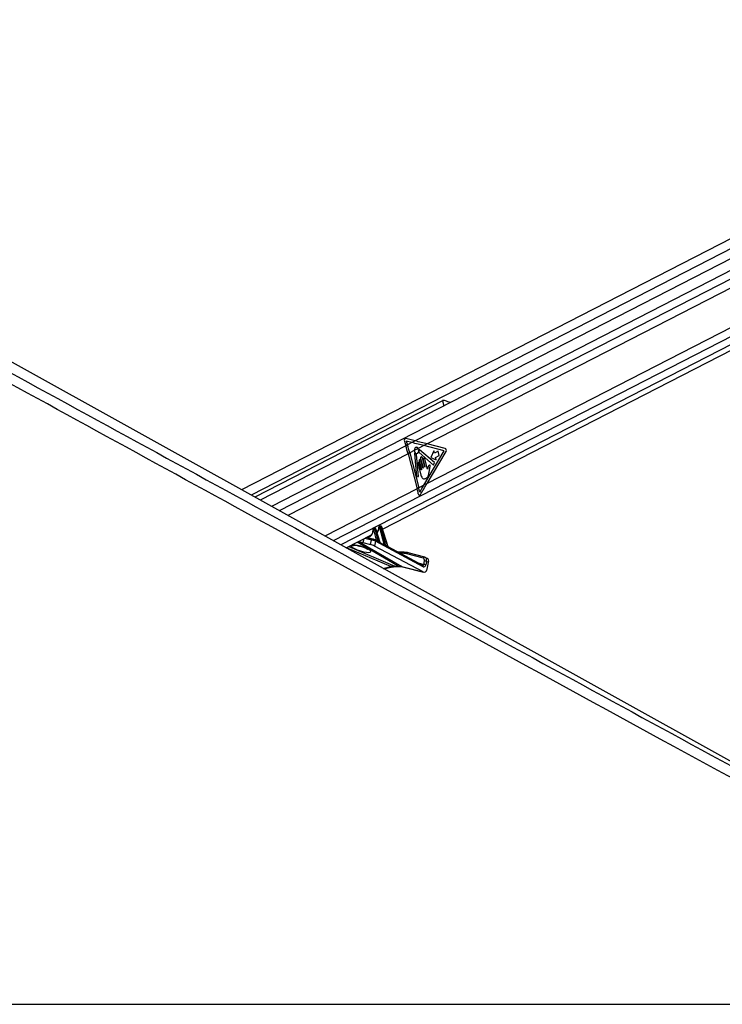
# Model space of a CAD drawing. Header units: millimetres. Extents: x 20 to 19939, y 40 to 15016.
# Tile 102 of 106: x 16703 to 17625, y 6224 to 7517. Entities that reach past the tile are written whole.
import ezdxf

# ---------------------------------------------------------------- set-up
doc = ezdxf.new("R2010")
doc.units = ezdxf.units.MM
doc.header["$LTSCALE"] = 2

msp = doc.modelspace()

# ---------------------------------------------------------------- linework, layer by layer
at = {"color": 7, "linetype": 'Continuous', "lineweight": 25}
for p, q in [((18195.17, 7516.8), (16994.18, 6899.6)), ((18209.24, 7497.92), (17018.6, 6886.04)), ((17179.16, 6848.06), (18224.27, 7385.15)), ((17964.1, 6360.86), (16171.15, 7356.76)), ((17257.62, 7016.67), (17011.31, 6890.09)), ((17221.93, 6963.89), (17209.49, 6966.91)), ((17207.68, 6963.68), (17209.58, 6957.54)), ((17211.73, 6958.65), (17209.58, 6957.54)), ((17210.24, 6963.47), (17211.73, 6958.65)), ((17217.62, 6961.68), (17210.24, 6963.47)), ((17217.62, 6961.68), (17211.73, 6958.65)), ((17221.93, 6963.89), (17217.62, 6961.68)), ((17225.9, 6953.92), (17220.73, 6951.26)), ((17233.41, 6957.77), (17225.9, 6953.92)), ((17237.72, 6959.99), (17233.41, 6957.77)), ((17259.96, 6951.09), (17233.41, 6957.77)), ((17261.34, 6954.05), (17237.72, 6959.99)), ((17214.71, 6948.16), (17212.55, 6947.05)), ((17212.55, 6947.05), (17224.34, 6901.16)), ((17220.73, 6951.26), (17214.71, 6948.16)), ((17214.71, 6948.16), (17226.5, 6902.27)), ((17220.91, 6947.29), (17223.6, 6916.91)), ((17226.32, 6917.39), (17223.77, 6946.14)), ((17226.89, 6948.83), (17245.83, 6932.21)), ((17247.2, 6935.42), (17227.53, 6952.2)), ((17229.02, 6940.62), (17232.16, 6928.38)), ((17234.44, 6929.55), (17231.29, 6941.79)), ((17233.17, 6905.7), (17259.96, 6951.09)), ((17237.98, 6927.04), (17234.58, 6940.29)), ((17237.46, 6907.91), (17262.36, 6950.09)), ((17246.31, 6951.04), (17242.21, 6942.25)), ((17242.21, 6942.25), (17249.34, 6939.23)), ((17247.1, 6947.94), (17246.31, 6951.04)), ((17251.97, 6950.44), (17247.1, 6947.94)), ((17248.55, 6942.33), (17253.41, 6944.83)), ((17249.34, 6939.23), (17248.55, 6942.33)), ((17253.41, 6944.83), (17251.97, 6950.44)), ((17225.7, 6933.46), (17229.48, 6918.78)), ((17227.21, 6937.64), (17230.1, 6926.41)), ((17229.81, 6926.26), (17227.7, 6934.48)), ((17231.88, 6928.23), (17229.2, 6938.67)), ((17232.3, 6939.12), (17234.72, 6929.69)), ((17240.15, 6922.99), (17240.89, 6927.82)), ((17245.83, 6932.21), (17247.2, 6935.42)), ((17223.6, 6916.91), (17226.32, 6917.39)), ((17226.5, 6902.27), (17224.34, 6901.16)), ((17233.17, 6905.7), (17226.5, 6902.27)), ((17237.46, 6907.91), (17233.17, 6905.7)), ((17167.9, 6849.72), (17166.93, 6849.22)), ((17168.23, 6849.79), (17167.25, 6849.29)), ((17167.53, 6849.29), (17168.51, 6849.79)), ((17168.51, 6849.79), (17168.23, 6849.79)), ((17168.75, 6849.85), (17168.47, 6849.85)), ((17175.1, 6850.24), (17174.47, 6850.24)), ((17175.64, 6851.96), (17174.58, 6851.42)), ((17175.96, 6852.03), (17174.91, 6851.49)), ((17174.91, 6851.49), (17175.53, 6851.49)), ((17175.53, 6851.49), (17176.58, 6852.03)), ((17181, 6828.45), (17175.56, 6849.79)), ((17176.58, 6852.03), (17175.96, 6852.03)), ((17176.82, 6852.1), (17176.2, 6852.1)), ((17178, 6850.68), (17176.93, 6850.13)), ((17176.93, 6850.13), (17182.94, 6826.57)), ((17186.08, 6824.8), (17178, 6850.68)), ((17186.43, 6824.74), (17178.26, 6850.95)), ((17131.27, 6823.45), (17164.64, 6840.6)), ((17166.28, 6835.02), (17157.88, 6837.12)), ((17167.1, 6848.05), (17166.82, 6848.05)), ((17167.25, 6849.29), (17167.53, 6849.29)), ((17171.12, 6833.66), (17167.56, 6847.59)), ((17169.93, 6848.44), (17168.93, 6847.93)), ((17168.93, 6847.93), (17172.97, 6832.12)), ((17175.44, 6830.75), (17169.93, 6848.44)), ((17175.86, 6830.49), (17170.18, 6848.7)), ((17171.6, 6844.17), (17172.2, 6844.48)), ((17153.35, 6830.46), (17163.24, 6827.99)), ((17163.24, 6827.99), (17164.46, 6833.74)), ((17166.28, 6835.02), (17166.54, 6834.92)), ((17169.9, 6832.12), (17168.58, 6825.9)), ((17232.24, 6791.91), (17168.58, 6825.9)), ((17169.41, 6833.8), (17169.21, 6833.88)), ((17171.43, 6832.72), (17169.41, 6833.8)), ((17232.27, 6798.82), (17169.9, 6832.12)), ((17180.93, 6827.65), (17176.03, 6830.27)), ((17186.43, 6824.74), (17186.43, 6824.74)), ((17231.78, 6800.5), (17186.45, 6824.7)), ((17207.36, 6817.72), (17199.52, 6817.72)), ((17232.57, 6809.87), (17210.9, 6815.75)), ((17234.43, 6811.14), (17212.76, 6817.02)), ((17235, 6810.88), (17234.43, 6811.14)), ((17234.63, 6811.06), (17234.43, 6811.14)), ((17180.67, 6796.02), (17192.04, 6798.55)), ((17195.26, 6799.41), (17199.61, 6799.41)), ((17196.66, 6799.08), (17201, 6799.08)), ((17204.39, 6798.87), (17232.24, 6791.91)), ((17205.14, 6798.58), (17232.99, 6791.62)), ((17233.06, 6801.91), (17234, 6806.33)), ((17237.79, 6809.56), (17235.12, 6810.88)), ((17236.77, 6805.76), (17235.83, 6801.34)), ((17239.43, 6804.44), (17236.77, 6805.76)), ((17237.57, 6795.68), (17239.43, 6804.44)), ((15641.18, 6224.41), (18181.08, 6224.41))]:
    msp.add_line(p, q, dxfattribs=at)
at = {"color": 8, "linetype": 'Continuous', "lineweight": 25}
for p, q in [((18207.03, 7509.7), (17006.52, 6892.75)), ((18204.48, 7479.94), (17033.13, 6877.97)), ((18204, 7468.58), (17221.93, 6963.89)), ((18204, 7456.57), (17237.72, 6959.99)), ((18208.18, 7406.76), (17237.46, 6907.91)), ((18212.77, 7397.39), (17114.3, 6832.88)), ((18218.66, 7389.83), (17124.2, 6827.38)), ((17257.62, 7016.67), (17259.39, 7009.79)), ((17209.58, 6957.54), (17043.51, 6872.2)), ((17212.55, 6947.05), (17054.75, 6865.96)), ((17224.34, 6901.16), (17103.33, 6838.97)), ((17158.25, 6837.32), (17171.12, 6833.66)), ((17134.89, 6825.31), (17195.26, 6799.41)), ((17199.61, 6799.41), (17145.6, 6830.81)), ((17146.62, 6826.52), (17146.44, 6826.79)), ((17147.65, 6831.87), (17204.39, 6798.87)), ((17154.38, 6835.33), (17153.35, 6830.46)), ((17164.46, 6833.74), (17155.6, 6835.95)), ((17177.65, 6829.4), (17181, 6828.45)), ((17189.99, 6798.87), (17131.92, 6823.78)), ((17206.02, 6816.38), (17202.04, 6816.38)), ((17179.66, 6796.57), (17189.99, 6798.87)), ((17204.39, 6798.87), (17205.14, 6798.58)), ((17225.69, 6803.75), (17233.06, 6801.91))]:
    msp.add_line(p, q, dxfattribs=at)
at = {"color": 7, "linetype": 'Continuous', "lineweight": 25, "flags": 128}
for points in [[(17220.73, 6951.26), (17221.03, 6949.62), (17221.77, 6948.29), (17222.83, 6947.5), (17224.02, 6947.38), (17225.15, 6947.96), (17226.01, 6949.13), (17226.46, 6950.7), (17226.42, 6952.39), (17225.9, 6953.92)], [(17221.38, 6947.65), (17221.3, 6947.71), (17221.22, 6947.74), (17221.14, 6947.74), (17221.06, 6947.7), (17220.99, 6947.62), (17220.94, 6947.53), (17220.91, 6947.41), (17220.91, 6947.29)], [(17227.53, 6952.2), (17227.45, 6952.24), (17227.38, 6952.26), (17227.3, 6952.24), (17227.23, 6952.2), (17227.17, 6952.13), (17227.12, 6952.04), (17227.1, 6951.93), (17227.09, 6951.82)], [(17231.29, 6941.79), (17231.05, 6942.36), (17230.67, 6942.76), (17230.21, 6942.92), (17229.74, 6942.82), (17229.34, 6942.47), (17229.06, 6941.93), (17228.95, 6941.28), (17229.02, 6940.62)], [(17234.58, 6940.29), (17234.33, 6940.86), (17233.95, 6941.26), (17233.49, 6941.42), (17233.02, 6941.32), (17232.62, 6940.97), (17232.34, 6940.43), (17232.23, 6939.78), (17232.3, 6939.12)], [(17227.7, 6934.48), (17227.48, 6934.98), (17227.15, 6935.33), (17226.75, 6935.47), (17226.34, 6935.38), (17225.99, 6935.08), (17225.74, 6934.6), (17225.64, 6934.04), (17225.7, 6933.46)], [(17229.2, 6938.67), (17228.98, 6939.17), (17228.65, 6939.51), (17228.25, 6939.65), (17227.84, 6939.56), (17227.49, 6939.26), (17227.24, 6938.79), (17227.14, 6938.22), (17227.21, 6937.64)], [(17232.16, 6928.38), (17232.17, 6928.3), (17232.16, 6928.22), (17232.12, 6928.15), (17232.07, 6928.1), (17232.01, 6928.09), (17231.96, 6928.11), (17231.91, 6928.16), (17231.88, 6928.23)], [(17234.72, 6929.69), (17234.73, 6929.61), (17234.72, 6929.53), (17234.68, 6929.46), (17234.63, 6929.42), (17234.57, 6929.41), (17234.52, 6929.43), (17234.47, 6929.48), (17234.44, 6929.55)], [(17230.1, 6926.41), (17230.1, 6926.32), (17230.09, 6926.24), (17230.06, 6926.17), (17230, 6926.13), (17229.95, 6926.12), (17229.89, 6926.14), (17229.84, 6926.19), (17229.81, 6926.26)], [(17168.47, 6849.85), (17168.36, 6849.84), (17168.23, 6849.79)], [(17168.75, 6849.85), (17168.64, 6849.84), (17168.51, 6849.79)], [(17175.96, 6852.03), (17176.09, 6852.08), (17176.2, 6852.1)], [(17176.58, 6852.03), (17176.71, 6852.08), (17176.82, 6852.1)], [(17207.83, 6817.61), (17207.56, 6817.7), (17207.36, 6817.72)]]:
    msp.add_lwpolyline(points, dxfattribs=at)
at = {"color": 8, "linetype": 'Continuous', "lineweight": 25, "flags": 128}
for points in [[(17174.21, 6849.91), (17174.08, 6849.97), (17173.98, 6850.04), (17173.92, 6850.12), (17173.89, 6850.2), (17173.89, 6850.23)], [(17178, 6850.68), (17178.12, 6850.75), (17178.2, 6850.82), (17178.25, 6850.88), (17178.26, 6850.93), (17178.26, 6850.95)], [(17166.24, 6847.85), (17166.24, 6847.84), (17166.27, 6847.78), (17166.34, 6847.73), (17166.44, 6847.68), (17166.57, 6847.65)], [(17170.18, 6848.7), (17170.19, 6848.69), (17170.17, 6848.64), (17170.12, 6848.58), (17170.04, 6848.51), (17169.93, 6848.44)], [(17195.26, 6799.41), (17196.07, 6799.13), (17196.66, 6799.08)], [(17199.61, 6799.41), (17200.41, 6799.13), (17200.98, 6799.08)]]:
    msp.add_lwpolyline(points, dxfattribs=at)
at = {"color": 7, "linetype": 'Continuous', "lineweight": 25}
for centre, radius, start, end in [((16995.65, 6891.29), 223.95, 14.41876, 17.2083), ((16997.81, 6892.39), 223.95, 14.41876, 17.2083), ((17260.07, 6951.61), 2.75, 326.45167, 62.45976), ((17223.75, 6949.49), 3, 217.76359, 265.08472), ((17223.42, 6946.16), 0.35, 357.8989, 77.49995), ((17227.25, 6949.18), 0.502, 160.30246, 223.55564), ((17220.36, 6951.41), 6.74, 342.14593, 3.45079), ((17015.59, 6848.07), 217.76, 12.92744, 14.41318), ((17013.98, 6847.09), 217.2, 12.56645, 14.41461), ((17175.56, 6850.57), 1.13, 125.33518, 196.56223), ((17176.18, 6850.57), 1.13, 125.33518, 196.56223), ((17175.21, 6854.08), 4.31, 274.55518, 293.40825), ((17167.91, 6848.37), 1.13, 125.33518, 196.56223), ((17168.19, 6848.37), 1.13, 125.33518, 196.56223), ((17167.22, 6851.88), 4.31, 274.55518, 293.40825), ((17173.39, 6831.98), 0.439, 161.61835, 209.08894), ((17175.87, 6830.61), 0.451, 161.98185, 206.25298), ((17183.41, 6826.43), 0.492, 162.8927, 197.28954), ((17186.57, 6824.65), 0.511, 163.15887, 193.25235), ((17206.09, 6797.81), 18.57, 74.98734, 90.19035), ((17207.89, 6798.07), 19.54, 74.98734, 90.19035), ((17233.19, 6795.58), 6.33, 65.406, 91.22324), ((17234.13, 6800), 6.33, 65.406, 91.22324)]:
    msp.add_arc(centre, radius, start, end, dxfattribs=at)
at = {"color": 8, "linetype": 'Continuous', "lineweight": 25}
for centre, radius, start, end in [((17139.57, 6834.53), 8.01, 256.37793, 288.20033), ((17166.09, 6833.36), 1.67, 83.26181, 167.01175), ((17168.58, 6832.64), 1.42, 338.46559, 54.32168), ((17170.47, 6833.6), 0.648, 302.12693, 5.8341), ((17170.57, 6833.57), 0.833, 307.35153, 356.43209), ((17180.4, 6828.37), 0.61, 292.4358, 7.13001), ((17180.44, 6828.37), 0.641, 293.08152, 4.24658), ((17207.58, 6816.17), 1.57, 97.93795, 172.30364), ((17212.53, 6815.35), 1.68, 82.42643, 166.29677), ((17234.21, 6809.47), 1.68, 82.42643, 166.29677), ((17191.45, 6801.42), 2.93, 240.19745, 281.09004), ((17230.95, 6799.34), 1.42, 338.46559, 54.32168)]:
    msp.add_arc(centre, radius, start, end, dxfattribs=at)
at = {"color": 7, "linetype": 'Continuous', "lineweight": 25}
for centre, major_axis, ratio, start_param, end_param in [((17209.29, 6964.52), (-0.24, 2.43), 0.7207392, 6.0372007, 8.1326028), ((17120.28, 6957.77), (249.46, -50.36), 0.0977317, 1.1199105, 1.1897237), ((17124.58, 6959.99), (249.46, -50.36), 0.0977317, 1.1199105, 1.1897237), ((17120.03, 6905.7), (165.79, 238.22), 0.3281908, 4.9004571, 4.93695), ((17124.32, 6907.91), (165.79, 238.22), 0.3281908, 4.8784607, 4.93695), ((17168.88, 6848.39), (-0.71, 1.32), 0.6616964, 4.4084912, 5.944381), ((17174.58, 6849.77), (-0.208, 0.455), 0.6722722, 5.9843781, 7.2486115), ((17175.21, 6849.77), (-0.208, 0.455), 0.6722722, 4.4484883, 5.9843781), ((17175.88, 6850.08), (-0.67, 1.34), 0.667317, 4.428083, 5.9639727), ((17176.96, 6850.63), (-0.71, 1.32), 0.6616964, 4.4084912, 5.944381), ((17158.44, 6849.78), (-4.54, 10.03), 0.6728942, 3.1747413, 3.5170201), ((17166.93, 6847.57), (-0.208, 0.455), 0.6722722, 5.9843781, 7.3944837), ((17167.21, 6847.57), (-0.208, 0.455), 0.6722722, 4.4484883, 5.9843781), ((17167.88, 6847.88), (-0.67, 1.34), 0.667317, 4.428083, 5.9639727), ((17166.01, 6853.67), (-4.54, 10.03), 0.6728942, 3.302091, 3.37025), ((17146.72, 6833.99), (9.43, -3.74), 0.1227735, 4.9117535, 5.5392213), ((17165.89, 6826.57), (3.77, -1.5), 0.1227735, 0.8256764, 2.3976287), ((17167.12, 6832.37), (3.84, -1.17), 0.1943779, 0.8217162, 2.3936685), ((17167.86, 6834.21), (1.89, -0.75), 0.1227735, 0.8256764, 2.3976287), ((17172.08, 6832.82), (1.24, -0.89), 0.1447744, 2.2469792, 2.5565144), ((17125.1, 6854.99), (74.5, -38.78), 0.0278678, 0.8434322, 0.8875813), ((17125.45, 6855), (74.14, -38.79), 0.0223659, 0.8421465, 0.8862956), ((17181.97, 6827.61), (1.24, -0.89), 0.1447744, 2.4713168, 2.5565144), ((17125.1, 6854.99), (74.5, -38.78), 0.0278678, 0.6267045, 0.6965384), ((17125.45, 6855), (74.14, -38.79), 0.0223659, 0.6254189, 0.6952527), ((17232.46, 6805.5), (2.66, 5.38), 0.6678917, 6.283093, 6.4133788), ((17185.94, 6761.65), (18.43, 35.57), 0.6894012, 0.3356831, 0.5119979), ((17190.28, 6761.65), (17.75, 35.91), 0.6596861, 0.1462351, 0.3225499), ((17233.16, 6802.65), (-0.16, 4.08), 0.6824235, 2.7623598, 4.3579059), ((17231.13, 6806.16), (1.77, 3.59), 0.6675995, 5.076761, 6.4133328), ((17235.13, 6804.18), (2.66, 5.38), 0.6675995, 5.076761, 6.283047), ((17233.57, 6797.66), (-0.23, 6.12), 0.6824235, 2.7623598, 4.3579059)]:
    msp.add_ellipse(centre, major_axis=major_axis, ratio=ratio, start_param=start_param, end_param=end_param, dxfattribs=at)
at = {"color": 8, "linetype": 'Continuous', "lineweight": 25}
for centre, major_axis, ratio, start_param, end_param in [((17168.6, 6848.39), (-0.71, 1.32), 0.6616964, 5.944381, 6.2734964), ((17165.33, 6853.36), (-5, 10.92), 0.6722722, 3.362704, 4.1070188), ((17175.26, 6850.08), (-0.67, 1.34), 0.667317, 5.9639727, 6.2938173), ((17176.33, 6850.63), (-0.71, 1.32), 0.6616964, 5.944381, 6.2734964), ((17157.77, 6849.47), (-5, 10.92), 0.6722722, 2.7677048, 4.2528911), ((17167.6, 6847.88), (-0.67, 1.34), 0.667317, 5.9639727, 6.2891422), ((17150.53, 6822.56), (13.1, -4.08), 0.2216761, 3.1527091, 8.2406214), ((17231.73, 6802.57), (-0.48, 2.09), 0.5968415, 2.8476041, 4.2599434), ((17232.46, 6805.5), (2.66, 5.38), 0.6678917, 5.076807, 6.283093)]:
    msp.add_ellipse(centre, major_axis=major_axis, ratio=ratio, start_param=start_param, end_param=end_param, dxfattribs=at)
at = {"color": 7, "linetype": 'Continuous', "lineweight": 25}
for points, knots in [([(18181.08, 6224.41), (17974.41, 6337.24), (17580.08, 6552.5), (17047.56, 6843.51), (16652.74, 7059.68), (16376.64, 7211.37), (16224.74, 7295.15), (16142.02, 7341.09), (16127.96, 7348.89)], [0, 0, 0, 0, 0.3015454, 0.5753359, 0.7773277, 0.8783239, 0.9793204, 1, 1, 1, 1]), ([(17267.9, 7014.16), (17267.82, 7014.19), (17266.9, 7014.58), (17264.66, 7015.48), (17261.93, 7016.5), (17259.69, 7017.01), (17258.37, 7016.99), (17257.81, 7016.75), (17257.62, 7016.67)], [0, 0, 0, 0, 0.02539168, 0.28750471, 0.599755, 0.7895265, 0.93125708, 1, 1, 1, 1]), ([(17225.9, 6953.92), (17225.68, 6954.25), (17225.23, 6954.92), (17224.3, 6955.46), (17223.31, 6955.56), (17222.36, 6955.19), (17221.55, 6954.4), (17220.98, 6953.27), (17220.74, 6952.16), (17220.74, 6951.48), (17220.73, 6951.26)], [0, 0, 0, 0, 0.1335987, 0.2671966, 0.4008119, 0.5344211, 0.6680123, 0.8016105, 0.9352267, 1, 1, 1, 1]), ([(17238.14, 6927.23), (17238.12, 6927.19), (17238.08, 6927.11), (17238.02, 6927.06), (17237.99, 6927.04), (17237.98, 6927.04)], [0, 0, 0, 0, 0.51399015, 0.98490145, 1, 1, 1, 1]), ([(17238.53, 6929.02), (17238.48, 6928.7), (17238.39, 6928.08), (17238.22, 6927.5), (17238.14, 6927.23)], [0, 0, 0, 0, 0.5191471, 1, 1, 1, 1]), ([(17239.87, 6931.78), (17239.55, 6931.35), (17238.96, 6930.56), (17238.67, 6929.5), (17238.53, 6929.02)], [0, 0, 0, 0, 0.54684783, 1, 1, 1, 1]), ([(17240.89, 6927.82), (17241.06, 6928.6), (17241.28, 6929.57), (17241.59, 6930.74), (17241.56, 6931.38), (17241.4, 6931.88), (17241.18, 6932.16), (17240.86, 6932.35), (17240.35, 6932.29), (17240.03, 6931.95), (17239.87, 6931.78)], [0, 0, 0, 0, 0.36953197, 0.46223381, 0.55784055, 0.65371132, 0.7001721, 0.74700172, 0.87284461, 1, 1, 1, 1]), ([(17229.48, 6918.78), (17229.75, 6917.89), (17230.28, 6916.18), (17231.95, 6914.51), (17233.89, 6914.09), (17235.81, 6914.68), (17237.56, 6915.87), (17239.03, 6917.75), (17239.78, 6920.32), (17240.03, 6922.1), (17240.15, 6922.99)], [0, 0, 0, 0, 0.1310602, 0.2510236, 0.3769161, 0.5013552, 0.6271609, 0.7506501, 0.8753565, 1, 1, 1, 1]), ([(17225.97, 6894.35), (17226.05, 6894.1), (17226.2, 6893.6), (17226.63, 6893.06), (17227.15, 6892.75), (17227.73, 6892.72), (17228.29, 6892.96), (17228.65, 6893.33), (17228.81, 6893.58), (17228.84, 6893.62)], [0, 0, 0, 0, 0.16108, 0.3221601, 0.483216, 0.6440788, 0.8046787, 0.9651276, 1, 1, 1, 1]), ([(17025.73, 6870.47), (17302.93, 6719.19), (17697.7, 6503.77), (18092.32, 6288.51), (18209.84, 6224.41)], [0, 0, 0, 0, 0.70219413, 1, 1, 1, 1]), ([(17168.47, 6849.85), (17168.31, 6849.85), (17168.11, 6849.84), (17167.94, 6849.72), (17167.9, 6849.7)], [0, 0, 0, 0, 0.7619394, 1, 1, 1, 1]), ([(17170.18, 6848.7), (17170.13, 6848.84), (17170, 6849.17), (17169.63, 6849.56), (17169.19, 6849.81), (17168.88, 6849.84), (17168.75, 6849.85)], [0, 0, 0, 0, 0.2251996, 0.5302796, 0.7936761, 1, 1, 1, 1]), ([(17173.89, 6850.23), (17173.89, 6849.82), (17173.89, 6849.32), (17173.79, 6848.89), (17173.77, 6848.81)], [0, 0, 0, 0, 0.812174, 1, 1, 1, 1]), ([(17174.59, 6851.4), (17174.49, 6851.34), (17174.25, 6851.22), (17174.02, 6850.87), (17173.9, 6850.52), (17173.89, 6850.3), (17173.89, 6850.23)], [0, 0, 0, 0, 0.2435753, 0.5456189, 0.8429484, 1, 1, 1, 1]), ([(17176.2, 6852.1), (17176.05, 6852.09), (17175.84, 6852.08), (17175.68, 6851.97), (17175.64, 6851.94)], [0, 0, 0, 0, 0.7600039, 1, 1, 1, 1]), ([(17178.26, 6850.95), (17178.2, 6851.08), (17178.07, 6851.41), (17177.71, 6851.8), (17177.26, 6852.05), (17176.96, 6852.08), (17176.82, 6852.1)], [0, 0, 0, 0, 0.2251996, 0.5302796, 0.7936761, 1, 1, 1, 1]), ([(17166.29, 6846.2), (17166.26, 6845.57), (17166.19, 6844.19), (17165.69, 6842.56), (17165.14, 6841.77), (17164.92, 6841.46)], [0, 0, 0, 0, 0.3319968, 0.7358738, 1, 1, 1, 1]), ([(17166.94, 6849.2), (17166.84, 6849.15), (17166.6, 6849.02), (17166.37, 6848.67), (17166.23, 6848.26), (17166.24, 6847.98), (17166.24, 6847.85)], [0, 0, 0, 0, 0.22027032, 0.48810885, 0.7519096, 1, 1, 1, 1]), ([(17166.24, 6847.85), (17166.29, 6847.42), (17166.36, 6846.85), (17166.3, 6846.33), (17166.29, 6846.2)], [0, 0, 0, 0, 0.7430566, 1, 1, 1, 1]), ([(17173.77, 6848.81), (17173.66, 6848.18), (17173.42, 6846.86), (17172.71, 6845.42), (17172.06, 6844.8), (17171.8, 6844.56)], [0, 0, 0, 0, 0.3480466, 0.7435867, 1, 1, 1, 1]), ([(17142, 6827.07), (17141.99, 6827.06), (17141.94, 6827.06), (17142.21, 6827.08), (17142.83, 6827.07), (17144.01, 6826.98), (17145.35, 6826.79), (17146.28, 6826.58), (17146.62, 6826.51)], [0, 0, 0, 0, 0.0279822, 0.1721375, 0.351995, 0.5926157, 0.8499065, 1, 1, 1, 1]), ([(17146.61, 6826.52), (17147.01, 6826.44), (17148.22, 6826.16), (17150.3, 6825.59), (17152.76, 6824.8), (17155.11, 6823.9), (17157.04, 6823.04), (17158.36, 6822.34), (17159.12, 6821.85), (17159.2, 6821.78), (17159.24, 6821.75)], [0, 0, 0, 0, 0.0659107, 0.1991859, 0.3450874, 0.5022348, 0.6640232, 0.7976124, 0.9104647, 1, 1, 1, 1]), ([(17171.4, 6833.52), (17171.53, 6833.44), (17171.86, 6833.21), (17172.34, 6832.73), (17172.73, 6832.34), (17172.93, 6832.15), (17172.97, 6832.12)], [0, 0, 0, 0, 0.2052766, 0.54887, 0.9210651, 1, 1, 1, 1]), ([(17173, 6831.76), (17172.95, 6831.79), (17172.69, 6831.94), (17172.19, 6832.26), (17171.7, 6832.59), (17171.44, 6832.71), (17171.43, 6832.72)], [0, 0, 0, 0, 0.1039431, 0.5686154, 0.9824274, 1, 1, 1, 1]), ([(17176.03, 6830.27), (17176.03, 6830.27), (17176.03, 6830.27), (17175.99, 6830.29), (17175.93, 6830.35), (17175.88, 6830.43), (17175.87, 6830.48), (17175.87, 6830.49)], [0, 0, 0, 0, 0.005296, 0.3315649, 0.6231276, 0.9528899, 1, 1, 1, 1]), ([(17182.94, 6826.28), (17182.89, 6826.31), (17182.63, 6826.47), (17182.1, 6826.86), (17181.48, 6827.33), (17181.05, 6827.57), (17180.92, 6827.65)], [0, 0, 0, 0, 0.0838829, 0.4422626, 0.8292932, 1, 1, 1, 1]), ([(17181.07, 6828.42), (17181.15, 6828.37), (17181.36, 6828.25), (17181.79, 6827.84), (17182.28, 6827.29), (17182.69, 6826.81), (17182.9, 6826.61), (17182.94, 6826.57)], [0, 0, 0, 0, 0.1052615, 0.2802231, 0.6261442, 0.9328781, 1, 1, 1, 1]), ([(17186.45, 6824.69), (17186.45, 6824.69), (17186.45, 6824.69), (17186.44, 6824.73), (17186.43, 6824.74)], [0, 0, 0, 0, 0.5890957, 1, 1, 1, 1]), ([(17192.04, 6798.55), (17192.44, 6798.63), (17194.04, 6798.96), (17195.54, 6799.03), (17196.66, 6799.08)], [0, 0, 0, 0, 0.25058593, 1, 1, 1, 1]), ([(17201, 6799.08), (17201.37, 6799.07), (17202.82, 6799.05), (17204.15, 6798.78), (17205.14, 6798.58)], [0, 0, 0, 0, 0.2504618, 1, 1, 1, 1])]:
    msp.add_open_spline(points, degree=3, knots=knots, dxfattribs=at)
at = {"color": 8, "linetype": 'Continuous', "lineweight": 25}
for points, knots in [([(16150.22, 7348.89), (16164.47, 7341.09), (16248.37, 7295.16), (16401.55, 7211.38), (16679.14, 7059.68), (16887.1, 6946.15), (17025.73, 6870.47)], [0, 0, 0, 0, 0.0486818, 0.2865096, 0.5243388, 1, 1, 1, 1]), ([(17139.02, 6827.43), (17139.68, 6827.48), (17141.05, 6827.58), (17143.76, 6827.32), (17145.65, 6826.95), (17146.44, 6826.79)], [0, 0, 0, 0, 0.3569142, 0.7335111, 1, 1, 1, 1]), ([(17175.44, 6830.75), (17175.53, 6830.68), (17175.67, 6830.56), (17175.82, 6830.47), (17175.88, 6830.47), (17175.86, 6830.49), (17175.86, 6830.49)], [0, 0, 0, 0, 0.3999514, 0.6950117, 0.9693043, 1, 1, 1, 1]), ([(17176.03, 6830.27), (17176.03, 6830.26), (17176.08, 6830.25), (17176.07, 6830.21), (17175.99, 6830.2), (17175.78, 6830.25), (17175.58, 6830.36), (17175.47, 6830.41)], [0, 0, 0, 0, 0.0156717, 0.2255313, 0.4524433, 0.6939363, 1, 1, 1, 1]), ([(17186.44, 6824.69), (17186.46, 6824.69), (17186.54, 6824.64), (17186.6, 6824.54), (17186.6, 6824.43), (17186.49, 6824.38), (17186.3, 6824.41), (17186.15, 6824.49), (17186.07, 6824.53)], [0, 0, 0, 0, 0.037469, 0.2343507, 0.4349961, 0.5951708, 0.7955305, 1, 1, 1, 1]), ([(17186.08, 6824.8), (17186.14, 6824.74), (17186.24, 6824.65), (17186.34, 6824.61), (17186.4, 6824.61), (17186.43, 6824.63), (17186.45, 6824.67), (17186.43, 6824.71), (17186.42, 6824.74)], [0, 0, 0, 0, 0.3009649, 0.5156707, 0.5726705, 0.7519167, 0.7880445, 1, 1, 1, 1])]:
    msp.add_open_spline(points, degree=3, knots=knots, dxfattribs=at)

doc.saveas('drawing.dxf')
